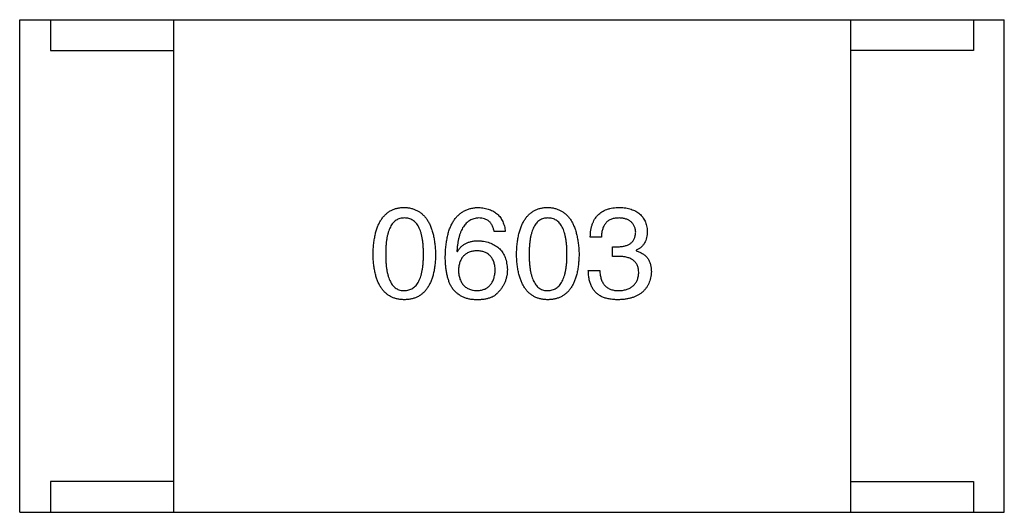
# Model space of a CAD drawing. Header units: millimetres. Extents: x 42 to 554, y 166 to 335.
# Tile 104 of 256: x 449.489 to 451.089, y 196.846 to 197.646. Entities that reach past the tile are written whole.
import ezdxf

# ---------------------------------------------------------------- set-up
doc = ezdxf.new("R2010")
doc.units = ezdxf.units.MM
doc.header["$LTSCALE"] = 30.734
doc.layers.get('0').update_dxf_attribs({"linetype": 'CONTINUOUS'})

msp = doc.modelspace()

# ---------------------------------------------------------------- linework, layer by layer
at = {"linetype": 'Continuous'}
for p, q in [((449.4893, 197.6456), (451.0893, 197.6456)), ((449.4893, 196.8456), (449.4893, 197.6456)), ((449.5393, 197.6456), (449.5393, 197.5956)), ((449.7393, 197.6456), (449.7393, 196.8456)), ((450.8393, 197.6456), (450.8393, 196.8456)), ((451.0393, 197.6456), (451.0393, 197.5956)), ((451.0893, 196.8456), (451.0893, 197.6456)), ((449.5393, 197.5956), (449.7393, 197.5956)), ((451.0393, 197.5956), (450.8393, 197.5956)), ((450.2784, 197.3015), (450.2604, 197.3015)), ((450.4345, 197.2924), (450.4165, 197.2924)), ((450.1998, 197.2695), (450.2006, 197.2687)), ((450.4526, 197.2769), (450.4624, 197.2769)), ((450.4526, 197.2613), (450.4526, 197.2769)), ((450.4911, 197.2711), (450.4911, 197.2703)), ((450.4616, 197.2613), (450.4526, 197.2613)), ((450.4132, 197.2383), (450.4321, 197.2383)), ((449.7393, 196.8956), (449.5393, 196.8956)), ((449.5393, 196.8956), (449.5393, 196.8456)), ((450.8393, 196.8956), (451.0393, 196.8956)), ((451.0393, 196.8956), (451.0393, 196.8456)), ((449.4893, 196.8456), (451.0893, 196.8456))]:
    msp.add_line(p, q, dxfattribs=at)
for points, knots in [([(450.0635, 197.2646), (450.0636, 197.2676), (450.0638, 197.2735), (450.0646, 197.2821), (450.0657, 197.2901), (450.0672, 197.2975), (450.069, 197.3043), (450.0713, 197.3105), (450.0739, 197.3162), (450.0769, 197.3213), (450.0803, 197.3258), (450.084, 197.3297), (450.0881, 197.3331), (450.0927, 197.3358), (450.0976, 197.338), (450.1028, 197.3396), (450.1085, 197.3405), (450.1123, 197.3407), (450.1143, 197.3408)], [0, 0, 0, 0, 0.088823, 0.172287, 0.250296, 0.323438, 0.392244, 0.456221, 0.516635, 0.573871, 0.628, 0.680335, 0.731489, 0.782557, 0.834044, 0.886738, 0.942089, 1, 1, 1, 1]), ([(450.1143, 197.3408), (450.1163, 197.3407), (450.1201, 197.3404), (450.1257, 197.3394), (450.1308, 197.3377), (450.1357, 197.3355), (450.1401, 197.3327), (450.1442, 197.3294), (450.148, 197.3254), (450.1513, 197.3209), (450.1544, 197.3158), (450.157, 197.3102), (450.1593, 197.304), (450.1612, 197.2972), (450.1627, 197.2898), (450.1639, 197.2819), (450.1648, 197.2734), (450.165, 197.2676), (450.1651, 197.2646)], [0, 0, 0, 0, 0.057415, 0.112361, 0.16496, 0.216437, 0.267441, 0.318839, 0.371478, 0.426325, 0.483626, 0.544235, 0.608673, 0.677374, 0.750405, 0.828394, 0.911525, 1, 1, 1, 1]), ([(450.1809, 197.2613), (450.181, 197.2644), (450.1812, 197.2705), (450.182, 197.2794), (450.1832, 197.2877), (450.1848, 197.2953), (450.1867, 197.3024), (450.1891, 197.3089), (450.1919, 197.3148), (450.1951, 197.3201), (450.1987, 197.3248), (450.2027, 197.3289), (450.2071, 197.3324), (450.2119, 197.3353), (450.2171, 197.3376), (450.2227, 197.3393), (450.2287, 197.3404), (450.2329, 197.3407), (450.235, 197.3408)], [0, 0, 0, 0, 0.087517, 0.169686, 0.246944, 0.319347, 0.387088, 0.450961, 0.511075, 0.567974, 0.622351, 0.675039, 0.726853, 0.778688, 0.83093, 0.884738, 0.941043, 1, 1, 1, 1]), ([(450.235, 197.3408), (450.2366, 197.3407), (450.2397, 197.3404), (450.2442, 197.3397), (450.2485, 197.3387), (450.2524, 197.3375), (450.2561, 197.336), (450.2596, 197.3342), (450.2627, 197.3321), (450.2656, 197.3298), (450.2682, 197.3272), (450.2705, 197.3243), (450.2725, 197.3212), (450.2743, 197.3177), (450.2758, 197.3141), (450.2769, 197.3101), (450.2779, 197.3059), (450.2783, 197.3029), (450.2784, 197.3015)], [0, 0, 0, 0, 0.073784, 0.144317, 0.211047, 0.274818, 0.336501, 0.395724, 0.453465, 0.510016, 0.566585, 0.622844, 0.680328, 0.739335, 0.800408, 0.863904, 0.93053, 1, 1, 1, 1]), ([(450.2967, 197.2646), (450.2968, 197.2676), (450.297, 197.2735), (450.2977, 197.2821), (450.2988, 197.2901), (450.3003, 197.2975), (450.3022, 197.3043), (450.3045, 197.3105), (450.307, 197.3162), (450.3101, 197.3213), (450.3134, 197.3258), (450.3172, 197.3297), (450.3213, 197.3331), (450.3258, 197.3358), (450.3307, 197.338), (450.336, 197.3396), (450.3416, 197.3405), (450.3455, 197.3407), (450.3475, 197.3408)], [0, 0, 0, 0, 0.088823, 0.172287, 0.250296, 0.323438, 0.392244, 0.456221, 0.516635, 0.573871, 0.628, 0.680335, 0.731489, 0.782557, 0.834044, 0.886738, 0.942089, 1, 1, 1, 1]), ([(450.3475, 197.3408), (450.3494, 197.3407), (450.3533, 197.3404), (450.3588, 197.3394), (450.364, 197.3377), (450.3688, 197.3355), (450.3733, 197.3327), (450.3774, 197.3294), (450.3811, 197.3254), (450.3845, 197.3209), (450.3875, 197.3158), (450.3901, 197.3102), (450.3924, 197.304), (450.3943, 197.2972), (450.3958, 197.2898), (450.3971, 197.2819), (450.3979, 197.2734), (450.3982, 197.2676), (450.3983, 197.2646)], [0, 0, 0, 0, 0.057415, 0.112361, 0.16496, 0.216437, 0.267441, 0.318839, 0.371478, 0.426325, 0.483626, 0.544235, 0.608673, 0.677374, 0.750405, 0.828394, 0.911525, 1, 1, 1, 1]), ([(450.4165, 197.2924), (450.4166, 197.2944), (450.4167, 197.2981), (450.4173, 197.3035), (450.4183, 197.3086), (450.4197, 197.3132), (450.4214, 197.3176), (450.4235, 197.3215), (450.4259, 197.3251), (450.4288, 197.3284), (450.4319, 197.3312), (450.4355, 197.3337), (450.4393, 197.3358), (450.4436, 197.3375), (450.4482, 197.339), (450.4532, 197.3399), (450.4585, 197.3406), (450.4622, 197.3407), (450.4641, 197.3408)], [0, 0, 0, 0, 0.074804, 0.144899, 0.211458, 0.274554, 0.334363, 0.392059, 0.448123, 0.503024, 0.558154, 0.613471, 0.670844, 0.729926, 0.792003, 0.857405, 0.926768, 1, 1, 1, 1]), ([(450.4641, 197.3408), (450.4658, 197.3407), (450.4691, 197.3405), (450.474, 197.3399), (450.4786, 197.339), (450.4828, 197.3378), (450.4867, 197.3364), (450.4903, 197.3347), (450.4937, 197.3327), (450.4967, 197.3304), (450.4993, 197.3279), (450.5017, 197.325), (450.5037, 197.3219), (450.5055, 197.3185), (450.5069, 197.3148), (450.508, 197.3109), (450.5088, 197.3067), (450.509, 197.3038), (450.5091, 197.3023)], [0, 0, 0, 0, 0.077845, 0.151584, 0.221397, 0.287366, 0.350104, 0.410398, 0.467998, 0.524388, 0.579979, 0.635152, 0.690917, 0.747936, 0.806661, 0.867861, 0.932479, 1, 1, 1, 1]), ([(450.1143, 197.3236), (450.1131, 197.3235), (450.1107, 197.3234), (450.1072, 197.3228), (450.104, 197.3216), (450.101, 197.32), (450.0983, 197.3179), (450.0957, 197.3153), (450.0935, 197.3123), (450.0915, 197.3088), (450.0897, 197.3048), (450.0881, 197.3004), (450.0869, 197.2956), (450.0858, 197.2903), (450.085, 197.2845), (450.0844, 197.2783), (450.0841, 197.2716), (450.084, 197.2669), (450.084, 197.2646)], [0, 0, 0, 0, 0.049764, 0.097007, 0.143217, 0.188577, 0.235116, 0.282997, 0.333719, 0.387776, 0.445989, 0.508679, 0.576563, 0.649481, 0.728235, 0.812722, 0.903548, 1, 1, 1, 1]), ([(450.1455, 197.2646), (450.1455, 197.2669), (450.1454, 197.2716), (450.145, 197.2783), (450.1444, 197.2845), (450.1436, 197.2903), (450.1425, 197.2956), (450.1412, 197.3004), (450.1396, 197.3048), (450.1378, 197.3088), (450.1357, 197.3123), (450.1334, 197.3153), (450.1308, 197.3179), (450.128, 197.32), (450.1249, 197.3216), (450.1216, 197.3228), (450.118, 197.3234), (450.1156, 197.3235), (450.1143, 197.3236)], [0, 0, 0, 0, 0.095719, 0.185854, 0.269738, 0.347952, 0.420315, 0.487894, 0.550245, 0.608186, 0.662454, 0.713283, 0.761375, 0.808209, 0.854301, 0.901312, 0.949396, 1, 1, 1, 1]), ([(450.235, 197.3236), (450.2337, 197.3235), (450.2312, 197.3233), (450.2275, 197.3224), (450.224, 197.3213), (450.2208, 197.3196), (450.2177, 197.3177), (450.215, 197.3152), (450.2125, 197.3124), (450.2101, 197.3092), (450.208, 197.3056), (450.2062, 197.3016), (450.2045, 197.2972), (450.2031, 197.2925), (450.2019, 197.2873), (450.201, 197.2817), (450.2002, 197.2757), (450.1999, 197.2716), (450.1998, 197.2695)], [0, 0, 0, 0, 0.054741, 0.107075, 0.158339, 0.208382, 0.258772, 0.310045, 0.362765, 0.417822, 0.475982, 0.537466, 0.602901, 0.673037, 0.747247, 0.826291, 0.910782, 1, 1, 1, 1]), ([(450.2604, 197.3015), (450.26, 197.3032), (450.2593, 197.3065), (450.2575, 197.3111), (450.2551, 197.315), (450.2521, 197.3182), (450.2486, 197.3206), (450.2445, 197.3223), (450.2399, 197.3234), (450.2367, 197.3235), (450.235, 197.3236)], [0, 0, 0, 0, 0.1439, 0.274233, 0.394478, 0.509388, 0.621911, 0.738504, 0.863414, 1, 1, 1, 1]), ([(450.3475, 197.3236), (450.3462, 197.3235), (450.3439, 197.3234), (450.3404, 197.3228), (450.3371, 197.3216), (450.3341, 197.32), (450.3314, 197.3179), (450.3289, 197.3153), (450.3266, 197.3123), (450.3246, 197.3088), (450.3228, 197.3048), (450.3213, 197.3004), (450.3201, 197.2956), (450.3189, 197.2903), (450.3182, 197.2845), (450.3176, 197.2783), (450.3172, 197.2716), (450.3172, 197.2669), (450.3171, 197.2646)], [0, 0, 0, 0, 0.049764, 0.097007, 0.143217, 0.188577, 0.235116, 0.282997, 0.333719, 0.387776, 0.445989, 0.508679, 0.576563, 0.649481, 0.728235, 0.812722, 0.903548, 1, 1, 1, 1]), ([(450.3786, 197.2646), (450.3786, 197.2669), (450.3786, 197.2716), (450.3782, 197.2783), (450.3776, 197.2845), (450.3768, 197.2903), (450.3757, 197.2956), (450.3744, 197.3004), (450.3728, 197.3048), (450.371, 197.3088), (450.3689, 197.3123), (450.3666, 197.3153), (450.364, 197.3179), (450.3612, 197.32), (450.3581, 197.3216), (450.3548, 197.3228), (450.3512, 197.3234), (450.3487, 197.3235), (450.3475, 197.3236)], [0, 0, 0, 0, 0.095719, 0.185854, 0.269738, 0.347952, 0.420315, 0.487894, 0.550245, 0.608186, 0.662454, 0.713283, 0.761375, 0.808209, 0.854301, 0.901312, 0.949396, 1, 1, 1, 1]), ([(450.4632, 197.3236), (450.4621, 197.3236), (450.4599, 197.3235), (450.4567, 197.3232), (450.4538, 197.3226), (450.451, 197.3217), (450.4485, 197.3206), (450.4461, 197.3193), (450.444, 197.3177), (450.4421, 197.3158), (450.4404, 197.3137), (450.4389, 197.3114), (450.4376, 197.3088), (450.4366, 197.306), (450.4357, 197.303), (450.4351, 197.2997), (450.4347, 197.2961), (450.4346, 197.2937), (450.4345, 197.2924)], [0, 0, 0, 0, 0.069877, 0.136363, 0.198671, 0.257968, 0.315462, 0.370709, 0.425568, 0.479847, 0.535753, 0.592303, 0.651386, 0.713311, 0.778642, 0.84836, 0.921866, 1, 1, 1, 1]), ([(450.4903, 197.3006), (450.4902, 197.3015), (450.49, 197.3033), (450.4895, 197.3058), (450.4889, 197.3082), (450.488, 197.3104), (450.487, 197.3124), (450.4857, 197.3142), (450.4843, 197.316), (450.4827, 197.3175), (450.4809, 197.3188), (450.4789, 197.32), (450.4768, 197.3211), (450.4744, 197.3219), (450.4719, 197.3226), (450.4692, 197.3231), (450.4663, 197.3235), (450.4643, 197.3235), (450.4632, 197.3236)], [0, 0, 0, 0, 0.067655, 0.132224, 0.194132, 0.253145, 0.309858, 0.366002, 0.421361, 0.47702, 0.532632, 0.590536, 0.65067, 0.713258, 0.779588, 0.848803, 0.921949, 1, 1, 1, 1]), ([(450.4624, 197.2769), (450.4635, 197.2769), (450.4656, 197.277), (450.4687, 197.2774), (450.4716, 197.2779), (450.4743, 197.2786), (450.4768, 197.2795), (450.479, 197.2805), (450.4811, 197.2818), (450.4829, 197.2832), (450.4846, 197.2848), (450.486, 197.2865), (450.4873, 197.2885), (450.4883, 197.2906), (450.4891, 197.2928), (450.4897, 197.2953), (450.4901, 197.2979), (450.4902, 197.2997), (450.4903, 197.3006)], [0, 0, 0, 0, 0.079415, 0.154091, 0.22508, 0.29186, 0.355026, 0.415127, 0.472418, 0.528511, 0.583551, 0.638361, 0.693547, 0.750023, 0.807857, 0.868401, 0.932259, 1, 1, 1, 1]), ([(450.5091, 197.3023), (450.5091, 197.3004), (450.509, 197.2969), (450.5081, 197.2918), (450.5067, 197.2872), (450.5048, 197.283), (450.5022, 197.2793), (450.4991, 197.276), (450.4953, 197.2732), (450.4925, 197.2718), (450.4911, 197.2711)], [0, 0, 0, 0, 0.143686, 0.277942, 0.40333, 0.521785, 0.638573, 0.755208, 0.874773, 1, 1, 1, 1]), ([(450.2006, 197.2687), (450.2014, 197.2701), (450.2031, 197.2729), (450.2063, 197.2766), (450.21, 197.2798), (450.2141, 197.2823), (450.2187, 197.2843), (450.2237, 197.2857), (450.2292, 197.2866), (450.233, 197.2867), (450.235, 197.2867)], [0, 0, 0, 0, 0.122276, 0.239997, 0.35611, 0.473903, 0.59404, 0.720428, 0.855383, 1, 1, 1, 1]), ([(450.235, 197.2867), (450.2368, 197.2865), (450.2404, 197.2862), (450.2455, 197.2853), (450.2503, 197.2842), (450.2548, 197.2826), (450.2589, 197.2808), (450.2627, 197.2787), (450.2661, 197.2762), (450.2693, 197.2734), (450.2721, 197.2704), (450.2744, 197.2669), (450.2766, 197.2632), (450.2783, 197.2592), (450.2796, 197.2548), (450.2807, 197.2501), (450.2814, 197.2452), (450.2816, 197.2417), (450.2817, 197.24)], [0, 0, 0, 0, 0.074228, 0.144548, 0.211288, 0.274576, 0.335162, 0.393915, 0.450599, 0.506657, 0.562409, 0.618617, 0.676096, 0.735061, 0.79654, 0.860906, 0.928473, 1, 1, 1, 1]), ([(450.1143, 197.1908), (450.1123, 197.1909), (450.1085, 197.1911), (450.1028, 197.192), (450.0976, 197.1935), (450.0927, 197.1956), (450.0882, 197.1983), (450.084, 197.2015), (450.0803, 197.2053), (450.0769, 197.2097), (450.0739, 197.2146), (450.0713, 197.2201), (450.0691, 197.2261), (450.0672, 197.2327), (450.0657, 197.2399), (450.0646, 197.2476), (450.0638, 197.2559), (450.0636, 197.2616), (450.0635, 197.2646)], [0, 0, 0, 0, 0.059135, 0.115606, 0.169241, 0.221578, 0.273261, 0.324749, 0.377329, 0.431642, 0.488541, 0.548597, 0.612232, 0.680174, 0.752504, 0.829777, 0.912307, 1, 1, 1, 1]), ([(450.084, 197.2646), (450.084, 197.2622), (450.0841, 197.2576), (450.0844, 197.2509), (450.085, 197.2446), (450.0858, 197.2389), (450.0869, 197.2336), (450.0881, 197.2287), (450.0897, 197.2243), (450.0915, 197.2204), (450.0935, 197.2169), (450.0957, 197.2138), (450.0982, 197.2113), (450.101, 197.2092), (450.104, 197.2075), (450.1072, 197.2064), (450.1107, 197.2057), (450.1131, 197.2056), (450.1143, 197.2056)], [0, 0, 0, 0, 0.096457, 0.187288, 0.27178, 0.350132, 0.423455, 0.491343, 0.554037, 0.612253, 0.666313, 0.717038, 0.764921, 0.811214, 0.856775, 0.902988, 0.950234, 1, 1, 1, 1]), ([(450.1143, 197.2056), (450.1156, 197.2056), (450.118, 197.2058), (450.1216, 197.2066), (450.1249, 197.2078), (450.128, 197.2095), (450.1308, 197.2116), (450.1334, 197.2142), (450.1357, 197.2173), (450.1378, 197.2208), (450.1396, 197.2247), (450.1412, 197.2291), (450.1425, 197.2339), (450.1436, 197.2392), (450.1444, 197.2449), (450.145, 197.2511), (450.1454, 197.2577), (450.1455, 197.2622), (450.1455, 197.2646)], [0, 0, 0, 0, 0.050879, 0.099377, 0.146973, 0.193618, 0.240619, 0.289461, 0.34047, 0.395283, 0.453059, 0.515633, 0.582666, 0.655287, 0.732971, 0.815933, 0.905166, 1, 1, 1, 1]), ([(450.1651, 197.2646), (450.165, 197.2616), (450.1648, 197.2559), (450.1641, 197.2476), (450.163, 197.2399), (450.1615, 197.2327), (450.1596, 197.2261), (450.1574, 197.2201), (450.1548, 197.2146), (450.1518, 197.2097), (450.1484, 197.2053), (450.1446, 197.2015), (450.1405, 197.1983), (450.136, 197.1956), (450.1311, 197.1935), (450.1258, 197.192), (450.1202, 197.1911), (450.1163, 197.1909), (450.1143, 197.1908)], [0, 0, 0, 0, 0.08769, 0.170218, 0.24749, 0.319818, 0.387758, 0.451391, 0.511445, 0.568185, 0.622681, 0.67526, 0.726746, 0.778428, 0.830764, 0.884397, 0.940866, 1, 1, 1, 1]), ([(450.2325, 197.2703), (450.2314, 197.2703), (450.2291, 197.2702), (450.2258, 197.2697), (450.2228, 197.269), (450.2199, 197.2681), (450.2172, 197.2669), (450.2148, 197.2655), (450.2126, 197.2638), (450.2106, 197.2619), (450.2088, 197.2598), (450.2072, 197.2574), (450.2058, 197.2548), (450.2047, 197.252), (450.2037, 197.2489), (450.203, 197.2456), (450.2025, 197.242), (450.2023, 197.2396), (450.2022, 197.2383)], [0, 0, 0, 0, 0.070453, 0.136523, 0.199866, 0.260392, 0.318446, 0.374657, 0.430182, 0.485556, 0.541071, 0.598396, 0.657208, 0.718642, 0.783247, 0.851631, 0.923928, 1, 1, 1, 1]), ([(450.262, 197.2392), (450.262, 197.2404), (450.2618, 197.2428), (450.2613, 197.2462), (450.2605, 197.2494), (450.2597, 197.2524), (450.2585, 197.2552), (450.2572, 197.2578), (450.2556, 197.2601), (450.2539, 197.2621), (450.2519, 197.264), (450.2498, 197.2656), (450.2474, 197.267), (450.2448, 197.2681), (450.242, 197.269), (450.239, 197.2697), (450.2359, 197.2702), (450.2337, 197.2703), (450.2325, 197.2703)], [0, 0, 0, 0, 0.076288, 0.14871, 0.216387, 0.281386, 0.342528, 0.402111, 0.4591, 0.514852, 0.569974, 0.625644, 0.682226, 0.740156, 0.800362, 0.863471, 0.930116, 1, 1, 1, 1]), ([(450.3475, 197.1908), (450.3455, 197.1909), (450.3416, 197.1911), (450.336, 197.192), (450.3307, 197.1935), (450.3258, 197.1956), (450.3213, 197.1983), (450.3172, 197.2015), (450.3134, 197.2053), (450.3101, 197.2097), (450.307, 197.2146), (450.3045, 197.2201), (450.3022, 197.2261), (450.3003, 197.2327), (450.2988, 197.2399), (450.2977, 197.2476), (450.297, 197.2559), (450.2968, 197.2616), (450.2967, 197.2646)], [0, 0, 0, 0, 0.059135, 0.115606, 0.169241, 0.221578, 0.273261, 0.324749, 0.377329, 0.431642, 0.488541, 0.548597, 0.612232, 0.680174, 0.752504, 0.829777, 0.912307, 1, 1, 1, 1]), ([(450.3171, 197.2646), (450.3172, 197.2622), (450.3172, 197.2576), (450.3176, 197.2509), (450.3181, 197.2446), (450.3189, 197.2389), (450.3201, 197.2336), (450.3213, 197.2287), (450.3228, 197.2243), (450.3246, 197.2204), (450.3266, 197.2169), (450.3289, 197.2138), (450.3314, 197.2113), (450.3342, 197.2092), (450.3371, 197.2075), (450.3404, 197.2064), (450.3439, 197.2057), (450.3462, 197.2056), (450.3475, 197.2056)], [0, 0, 0, 0, 0.096457, 0.187288, 0.27178, 0.350132, 0.423455, 0.491343, 0.554037, 0.612253, 0.666313, 0.717038, 0.764921, 0.811214, 0.856775, 0.902988, 0.950234, 1, 1, 1, 1]), ([(450.3475, 197.2056), (450.3487, 197.2056), (450.3512, 197.2058), (450.3548, 197.2066), (450.3581, 197.2078), (450.3612, 197.2095), (450.364, 197.2116), (450.3665, 197.2142), (450.3689, 197.2173), (450.3709, 197.2208), (450.3728, 197.2247), (450.3743, 197.2291), (450.3757, 197.2339), (450.3768, 197.2392), (450.3776, 197.2449), (450.3782, 197.2511), (450.3786, 197.2577), (450.3786, 197.2622), (450.3786, 197.2646)], [0, 0, 0, 0, 0.050879, 0.099377, 0.146973, 0.193618, 0.240619, 0.289461, 0.34047, 0.395283, 0.453059, 0.515633, 0.582666, 0.655287, 0.732971, 0.815933, 0.905166, 1, 1, 1, 1]), ([(450.3983, 197.2646), (450.3982, 197.2616), (450.398, 197.2559), (450.3972, 197.2476), (450.3961, 197.2399), (450.3946, 197.2327), (450.3928, 197.2261), (450.3905, 197.2201), (450.3879, 197.2146), (450.3849, 197.2097), (450.3815, 197.2053), (450.3778, 197.2015), (450.3736, 197.1983), (450.3691, 197.1956), (450.3642, 197.1935), (450.359, 197.192), (450.3533, 197.1911), (450.3495, 197.1909), (450.3475, 197.1908)], [0, 0, 0, 0, 0.08769, 0.170218, 0.24749, 0.319818, 0.387758, 0.451391, 0.511445, 0.568185, 0.622681, 0.67526, 0.726746, 0.778428, 0.830764, 0.884397, 0.940866, 1, 1, 1, 1]), ([(450.4911, 197.2703), (450.4921, 197.27), (450.494, 197.2694), (450.4969, 197.2682), (450.4994, 197.2669), (450.5019, 197.2655), (450.5041, 197.2639), (450.5061, 197.2622), (450.508, 197.2603), (450.5096, 197.2583), (450.511, 197.2561), (450.5123, 197.2537), (450.5133, 197.2512), (450.5142, 197.2486), (450.5149, 197.2458), (450.5153, 197.2429), (450.5157, 197.2399), (450.5157, 197.2378), (450.5157, 197.2367)], [0, 0, 0, 0, 0.069445, 0.136039, 0.200011, 0.261745, 0.322328, 0.381403, 0.438864, 0.496655, 0.554398, 0.612391, 0.672266, 0.733005, 0.79604, 0.861293, 0.928785, 1, 1, 1, 1]), ([(450.1916, 197.2105), (450.1907, 197.212), (450.1889, 197.2152), (450.1868, 197.2205), (450.185, 197.2262), (450.1835, 197.2323), (450.1823, 197.2389), (450.1815, 197.246), (450.181, 197.2535), (450.1809, 197.2586), (450.1809, 197.2613)], [0, 0, 0, 0, 0.101889, 0.209155, 0.322694, 0.442863, 0.569758, 0.70479, 0.848502, 1, 1, 1, 1]), ([(450.4952, 197.2342), (450.4952, 197.2353), (450.4951, 197.2375), (450.4947, 197.2405), (450.4941, 197.2434), (450.4932, 197.2461), (450.492, 197.2485), (450.4905, 197.2508), (450.4888, 197.2528), (450.4868, 197.2546), (450.4846, 197.2562), (450.4821, 197.2576), (450.4793, 197.2587), (450.4762, 197.2596), (450.4729, 197.2604), (450.4694, 197.2609), (450.4656, 197.2613), (450.463, 197.2613), (450.4616, 197.2613)], [0, 0, 0, 0, 0.066518, 0.129194, 0.188613, 0.245254, 0.300032, 0.353805, 0.407079, 0.461108, 0.516272, 0.574141, 0.634837, 0.699275, 0.767504, 0.840272, 0.917505, 1, 1, 1, 1]), ([(450.2022, 197.2383), (450.2023, 197.237), (450.2025, 197.2345), (450.203, 197.2309), (450.2038, 197.2275), (450.2047, 197.2243), (450.2059, 197.2214), (450.2073, 197.2188), (450.2089, 197.2163), (450.2108, 197.2142), (450.2128, 197.2122), (450.2151, 197.2105), (450.2176, 197.209), (450.2204, 197.2079), (450.2233, 197.2069), (450.2265, 197.2062), (450.2298, 197.2057), (450.2322, 197.2056), (450.2334, 197.2056)], [0, 0, 0, 0, 0.076467, 0.148148, 0.216496, 0.280559, 0.342274, 0.401168, 0.458322, 0.514073, 0.569257, 0.62465, 0.68124, 0.739113, 0.799947, 0.862804, 0.929597, 1, 1, 1, 1]), ([(450.2334, 197.2056), (450.2345, 197.2056), (450.2366, 197.2058), (450.2397, 197.2064), (450.2426, 197.2072), (450.2453, 197.2082), (450.2478, 197.2095), (450.2501, 197.211), (450.2522, 197.2128), (450.2541, 197.2148), (450.2558, 197.217), (450.2573, 197.2195), (450.2586, 197.2222), (450.2597, 197.2251), (450.2606, 197.2283), (450.2613, 197.2317), (450.2618, 197.2353), (450.262, 197.2379), (450.262, 197.2392)], [0, 0, 0, 0, 0.066682, 0.130303, 0.190802, 0.248749, 0.30534, 0.361219, 0.415721, 0.471765, 0.528279, 0.586428, 0.64659, 0.710143, 0.776461, 0.846692, 0.921137, 1, 1, 1, 1]), ([(450.2817, 197.24), (450.2817, 197.2382), (450.2816, 197.2348), (450.2809, 197.2297), (450.2797, 197.2248), (450.2781, 197.2201), (450.276, 197.2155), (450.2735, 197.2112), (450.2705, 197.207), (450.2681, 197.2044), (450.267, 197.2031)], [0, 0, 0, 0, 0.12904, 0.253809, 0.377066, 0.499122, 0.621469, 0.744665, 0.870607, 1, 1, 1, 1]), ([(450.4354, 197.1957), (450.4345, 197.1961), (450.4328, 197.197), (450.4304, 197.1985), (450.4281, 197.2002), (450.426, 197.202), (450.424, 197.2041), (450.4222, 197.2063), (450.4206, 197.2087), (450.4191, 197.2113), (450.4178, 197.2141), (450.4167, 197.217), (450.4157, 197.2201), (450.4149, 197.2234), (450.4142, 197.2269), (450.4137, 197.2306), (450.4134, 197.2344), (450.4133, 197.237), (450.4132, 197.2383)], [0, 0, 0, 0, 0.056906, 0.113264, 0.168825, 0.223843, 0.279195, 0.335267, 0.392098, 0.450414, 0.51054, 0.572219, 0.636652, 0.703156, 0.773102, 0.845505, 0.921063, 1, 1, 1, 1]), ([(450.4321, 197.2383), (450.4321, 197.237), (450.4322, 197.2344), (450.4327, 197.2307), (450.4334, 197.2273), (450.4343, 197.224), (450.4354, 197.2211), (450.4368, 197.2184), (450.4384, 197.2159), (450.4402, 197.2137), (450.4423, 197.2118), (450.4446, 197.2101), (450.4472, 197.2087), (450.45, 197.2076), (450.4529, 197.2066), (450.4562, 197.206), (450.4596, 197.2056), (450.462, 197.2056), (450.4632, 197.2056)], [0, 0, 0, 0, 0.07723, 0.149593, 0.217944, 0.282232, 0.34411, 0.402297, 0.458791, 0.513966, 0.568538, 0.623291, 0.679957, 0.737243, 0.798142, 0.86118, 0.928728, 1, 1, 1, 1]), ([(450.5157, 197.2367), (450.5156, 197.2349), (450.5153, 197.2314), (450.5144, 197.2264), (450.5132, 197.2216), (450.5115, 197.2173), (450.5095, 197.2132), (450.5071, 197.2095), (450.5043, 197.2061), (450.5012, 197.203), (450.4976, 197.2003), (450.4937, 197.1979), (450.4894, 197.1959), (450.4847, 197.1942), (450.4797, 197.1928), (450.4743, 197.1918), (450.4685, 197.1911), (450.4645, 197.1909), (450.4624, 197.1908)], [0, 0, 0, 0, 0.068236, 0.132937, 0.194125, 0.253174, 0.310181, 0.365986, 0.421096, 0.476216, 0.532352, 0.590232, 0.649824, 0.71274, 0.778406, 0.848058, 0.921922, 1, 1, 1, 1]), ([(450.4632, 197.2056), (450.4645, 197.2056), (450.4668, 197.2058), (450.4703, 197.2063), (450.4735, 197.207), (450.4766, 197.2079), (450.4794, 197.209), (450.4819, 197.2103), (450.4843, 197.2118), (450.4864, 197.2135), (450.4883, 197.2154), (450.49, 197.2175), (450.4914, 197.2198), (450.4926, 197.2223), (450.4937, 197.225), (450.4944, 197.2279), (450.495, 197.231), (450.4951, 197.2331), (450.4952, 197.2342)], [0, 0, 0, 0, 0.076694, 0.149502, 0.218019, 0.283183, 0.345589, 0.405199, 0.462852, 0.519478, 0.575313, 0.630559, 0.687006, 0.744638, 0.804006, 0.866059, 0.931486, 1, 1, 1, 1]), ([(450.2301, 197.1908), (450.228, 197.1909), (450.224, 197.1911), (450.2182, 197.1922), (450.2128, 197.1938), (450.2077, 197.196), (450.2031, 197.1988), (450.1988, 197.2021), (450.1949, 197.206), (450.1927, 197.209), (450.1916, 197.2105)], [0, 0, 0, 0, 0.137449, 0.267856, 0.393219, 0.514735, 0.63397, 0.753734, 0.874967, 1, 1, 1, 1]), ([(450.267, 197.2031), (450.266, 197.202), (450.2641, 197.1999), (450.2607, 197.1973), (450.2568, 197.1951), (450.2524, 197.1934), (450.2475, 197.192), (450.2421, 197.1912), (450.2362, 197.1907), (450.2322, 197.1908), (450.2301, 197.1908)], [0, 0, 0, 0, 0.105033, 0.21147, 0.321511, 0.438526, 0.563605, 0.698055, 0.843218, 1, 1, 1, 1]), ([(450.4624, 197.1908), (450.461, 197.1908), (450.4583, 197.1909), (450.4543, 197.1911), (450.4506, 197.1915), (450.4471, 197.192), (450.4438, 197.1927), (450.4408, 197.1935), (450.438, 197.1945), (450.4362, 197.1953), (450.4354, 197.1957)], [0, 0, 0, 0, 0.15115, 0.29371, 0.429149, 0.55661, 0.677302, 0.791017, 0.898045, 1, 1, 1, 1])]:
    msp.add_open_spline(points, degree=3, knots=knots, dxfattribs=at)

doc.saveas('drawing.dxf')
